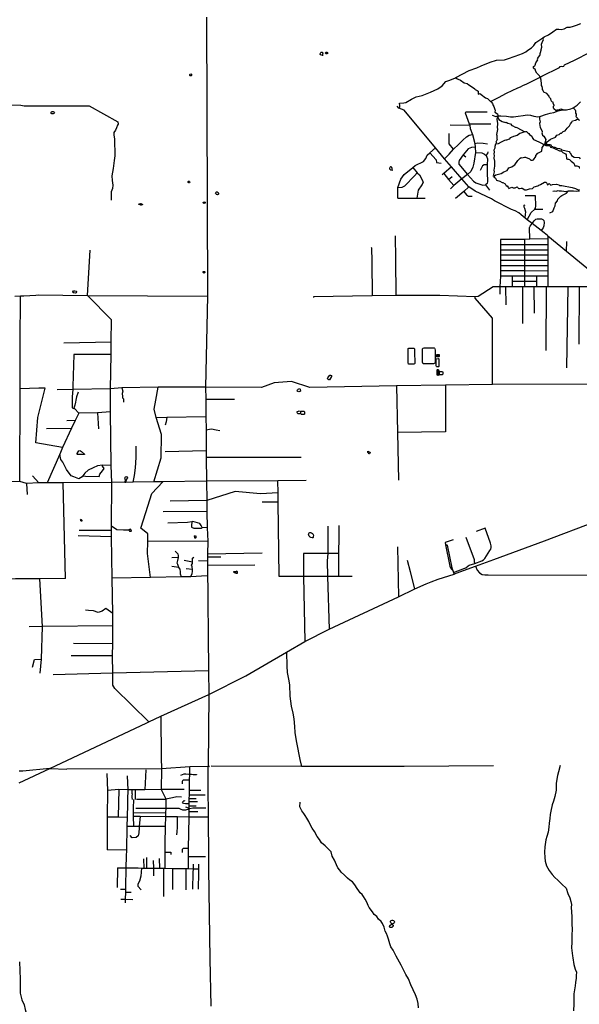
# Model space of a CAD drawing. Header units: millimetres. Extents: x 35 to 72953, y -43 to 70184.
# Tile 6 of 204: x 7299 to 16755, y 13694 to 30321. Entities that reach past the tile are written whole.
import ezdxf

# ---------------------------------------------------------------- set-up
doc = ezdxf.new("R2010")
doc.units = ezdxf.units.MM
for name, color, linetype in [('roads_2', 2, 'Continuous'), ('roads_3', 3, 'Continuous'), ('water', 7, 'Continuous')]:
    doc.layers.add(name, color=color, linetype=linetype)

msp = doc.modelspace()

# ---------------------------------------------------------------- linework, layer by layer
at = {"layer": 'roads_2'}
for points in [[(14998.69, 21093.79), (15310.86, 21207.7), (16169.22, 21520.33), (17030.56, 21845.43)], [(7289.8, 17433.63), (7809.99, 17673.11), (8775.91, 18129.63), (9434.15, 18440.8), (9480.5, 18465.35), (9685.56, 18559.21), (10495.54, 18925.44), (11120.12, 19238.02), (11805.35, 19637.94), (12119.44, 19822.36), (12527.7, 20028.33), (13697.19, 20574.86), (13976.73, 20708.94), (14168.61, 20794.87), (14249.75, 20826.91), (14370.13, 20871.28), (14637.5, 20955.92), (14672.16, 20974.64), (14998.69, 21093.79)]]:
    msp.add_lwpolyline(points, dxfattribs=at)
at = {"layer": 'roads_3'}
for points in [[(10456.68, 30364.85), (10472.67, 25652.67), (10439.56, 24115.28), (10442.28, 23912.91), (10445.33, 23619.83), (10447.32, 23395.8), (10451.16, 23039.65), (10452.33, 22930.11), (10456.65, 22529.9), (10463.86, 22201.01), (10462.2, 22015.61), (10465.18, 21738.85), (10475.47, 21516.85), (10469.96, 21296.6), (10470.43, 21252.27), (10471.27, 21175.12), (10471.98, 21108.91), (10491.17, 19330.15), (10495.54, 18925.44)], [(13706.06, 28827.47), (13719.92, 28841.03), (13721.36, 28869.85), (13716.78, 28912.23), (13789.81, 28915.38), (13826.23, 28921.36), (13920.36, 28977.55), (14000.3, 29015.65), (14099.44, 29040.65), (14242.09, 29094.75), (14365.54, 29154.92), (14437.42, 29204.11), (14500.23, 29276.46), (14549.8, 29292.47), (14650.97, 29333.57), (14669.94, 29343.67), (14895.87, 29463.98), (15022.32, 29507.06), (15099.22, 29541.14), (15246.93, 29604.31), (15357.18, 29635.33), (15492.68, 29644.18), (15541.24, 29659.19), (15673.75, 29707.29), (15794.14, 29749.37), (15851.81, 29779.46), (15886.23, 29808.6), (15948.97, 29845.73), (15986.43, 29885.92), (16021.9, 29934.16), (16138.94, 30016.28), (16163.59, 30033.57), (16232.37, 30062.65), (16308.28, 30113.86), (16366.98, 30158.03), (16411.47, 30161.99), (16448.87, 30156.92), (16496.4, 30166.9), (16549.02, 30194), (16600.57, 30196.94), (16657.22, 30210.95), (16708.8, 30228.99), (16781.63, 30255.04)], [(16483.76, 28797.58), (16447.24, 28811.57), (16423.71, 28802.54), (16405.75, 28792.5), (16382.75, 28794.3), (16365.16, 28781.51), (16322.87, 28815.01), (16315.95, 28832.66), (16318, 28861.59), (16329.02, 28871.11), (16328.78, 28882.42), (16322.85, 28885.48), (16312.9, 28911.63), (16312.93, 28929.74), (16290.69, 28936.32), (16279.85, 28953.44), (16272.18, 28981.9), (16264.11, 28994.99), (16252.5, 29007.09), (16245.31, 29019.4), (16245.45, 29028.98), (16207.6, 29074.57), (16158.09, 29096.78), (16145.99, 29117.43), (16141.83, 29132), (16134.76, 29138.55), (16132.27, 29160.95), (16135.32, 29168.73), (16128.51, 29181.32), (16128.02, 29193.15), (16117.56, 29209.54), (16114.03, 29222.13), (16114.85, 29259.86), (16109.3, 29269.18), (16107.7, 29298.59), (16098.66, 29338.85), (16092.74, 29352.72), (16087.95, 29360.78), (16083.67, 29371.6), (16060.7, 29392.76), (16035.97, 29419.46), (16015.93, 29459.47), (16014.31, 29474.08), (15980.73, 29503.06), (15978.61, 29516.88), (15982.16, 29528.19), (16000.51, 29542.53), (16010, 29555.32), (16021.43, 29592.53), (16044.86, 29626.23), (16051.21, 29642.07), (16049.33, 29651.85), (16052.39, 29668.45), (16066.32, 29690.57), (16089.99, 29715.97), (16093.68, 29729.27), (16092.69, 29747.88), (16101.44, 29767.76), (16108.57, 29803.48), (16112.25, 29812.51), (16109.48, 29818.3), (16120.15, 29856.02), (16118.58, 29905.34), (16126.71, 29935.52), (16147, 29983.78), (16146.15, 30004.13), (16138.94, 30016.28)], [(15256.38, 28940.81), (15387.65, 29006.06), (15526.28, 29077.3), (15715.49, 29167.57), (15759, 29189.64), (15798.47, 29210.72), (15868.28, 29238.78), (16092.74, 29352.72), (16123.27, 29368.22), (16419.73, 29515.7), (16433.9, 29527.75), (16453.12, 29535.77), (16477.38, 29531.71), (16495.59, 29537.73), (16504.72, 29556.84), (16672.67, 29639.1), (16937.75, 29769.54)], [(14669.94, 29343.67), (14680.42, 29328.85), (14749.35, 29300.9), (14808.65, 29255.35), (14862.34, 29240.86), (14885.87, 29219.76), (14918.83, 29204.19), (14989.43, 29153.09), (14995.07, 29143.1), (15030.85, 29126.42), (15044.02, 29111.99), (15043, 29063.22), (15075.36, 29076.67), (15093.89, 29059.81), (15170.14, 29003.16), (15205.93, 28992.02), (15240.98, 28949.61), (15256.38, 28940.81), (15267.95, 28932.73), (15289.39, 28903.21), (15293.23, 28889.02), (15300.84, 28870.61), (15311.09, 28855.18), (15329.95, 28804.61), (15333.98, 28790.19), (15326.4, 28758.94), (15372.91, 28729.28), (15378.71, 28706.43), (15378.1, 28698.11), (15379.23, 28674.51), (15392.55, 28635.14), (15449.42, 28599.69), (15506.14, 28586.97), (15518.12, 28589.72), (15546.46, 28572.94), (15591.49, 28562.89), (15614.07, 28533.37), (15633.67, 28529.35), (15669.54, 28503.81), (15681.7, 28506.89), (15699.78, 28500.1), (15831.53, 28429.63), (15849.73, 28433.7), (15862.45, 28430.91), (15884.09, 28409.15), (15904.25, 28397.59), (15913.83, 28379.96), (15950.74, 28355.07), (15956.65, 28333.56), (15979.22, 28299.94), (16072.94, 28259.12), (16127.46, 28228.67), (16130.56, 28222.23), (16165.06, 28212.72), (16196.5, 28196.53), (16249.28, 28194.24), (16259.17, 28189.68), (16269.88, 28165.39), (16311.05, 28156.24), (16420.98, 28107.31), (16448.69, 28107.71), (16479.09, 28076.52), (16520.99, 28052.63), (16532.66, 28037.76), (16538.88, 27973.68), (16553.1, 27965.23), (16573.75, 27967.64), (16589.01, 27961.86), (16615.08, 27933.56), (16660.83, 27897.8), (16679.25, 27853.88), (16710.63, 27853.28), (16746.43, 27842.48), (16752.74, 27835.59), (16753.19, 27820.74), (16765.15, 27817.73)], [(15281.83, 28707.9), (15342.57, 28684.43), (15378.1, 28698.11), (15420.55, 28697.62), (15431.57, 28697.38), (15525.6, 28689.18), (15592.33, 28683.05), (15641.87, 28680.96), (15720.75, 28688.89), (15803.69, 28702.85), (15875.49, 28711.8), (15930.09, 28706.68), (15983.65, 28692.52), (16053.41, 28680.34), (16083.21, 28686.57), (16106, 28691.34), (16185.93, 28718.39), (16264.09, 28739.55), (16326.53, 28752.39), (16398.35, 28779.47), (16448.94, 28794.48), (16483.76, 28797.58), (16504.56, 28799.43), (16537.92, 28797.38), (16609.74, 28814.38), (16641.1, 28826.41), (16650.83, 28832.64), (16718.01, 28875.62), (16773.71, 28933.9)], [(6929.8, 28888.37), (7320.99, 28874.59), (7377.05, 28868.03), (8474.92, 28868.41), (8957.8, 28594.11), (8961.12, 28559.18), (8953.72, 28537.81), (8936.29, 28495.06), (8918.01, 28457.63), (8891.72, 28414.13), (8888.71, 28375.67), (8903.17, 28305.69), (8904.72, 28022.92), (8893.14, 27943.47), (8878.33, 27806.71), (8854.87, 27683.5), (8860.26, 27606.45), (8872.91, 27525.84), (8866, 27468.66), (8844.95, 27415.17), (8846.24, 27272.39)], [(17038.43, 25994.6), (16539.45, 26406.99), (16225.56, 26666.37), (16216.53, 26673.92), (16159.37, 26719.67), (16108.37, 26759.11), (15956.79, 26876.3), (15875.02, 26941.46), (15839.59, 26971.15), (15772.59, 27027.18), (15730.22, 27058.52), (15669.36, 27092.16), (15607.3, 27117.88), (15320.02, 27259.31), (15273.04, 27293.03), (14997.61, 27425.93), (14890.46, 27498.56), (14769.12, 27632.08), (14596.35, 27838.27), (14478.96, 27973.26), (14323.06, 28158.96), (13794.03, 28793.31), (13706.06, 28827.47), (13674.91, 28862.17)], [(16650.83, 28832.64), (16686.06, 28797.91), (16692.86, 28783.81), (16692.58, 28767.21), (16688.52, 28752.63), (16690.53, 28743.82), (16700.86, 28726.95), (16703.37, 28713.87), (16700.33, 28700.04), (16698.53, 28683.18), (16706.86, 28672.6), (16725.29, 28657.48), (16730.59, 28651.94), (16735.3, 28637.04)], [(15198.91, 28757.06), (14834.9, 28760.65), (14828.82, 28746.57), (14893.9, 28562.46), (14902.3, 28535.68), (14912.98, 28485.15), (14950.59, 28382.49), (14990.09, 28228.82), (14997.27, 28170.43), (15002.74, 28075.97), (14972.38, 27900.26), (14956.24, 27830.84), (14919.16, 27759.65), (14865.43, 27707.46), (14769.12, 27632.08)], [(15291.88, 27681.97), (15319.36, 27685.96), (15346.15, 27700.89), (15435.92, 27720.59), (15480.27, 27753.22), (15533.27, 27775.75), (15563.12, 27817.83), (15613.86, 27835.93), (15634.72, 27855.52), (15663.3, 27869.22), (15715.34, 27941.97), (15754.24, 27983.14), (15771.69, 27994.42), (15784.12, 27989.64), (15828.53, 27999.88), (15843.7, 27997.09), (15910.49, 27968.61), (15935.24, 27947.4), (15965.13, 27949.02), (15978.99, 27956.65), (16019.32, 28010.57), (16021.7, 28028.41), (16055.4, 28066.05), (16120.11, 28101.43), (16125.39, 28163.49), (16165.06, 28212.72), (16203.07, 28242.19), (16219.7, 28265.89), (16234.5, 28272.85), (16266.4, 28301.29), (16324.31, 28328.14), (16343.64, 28331.11), (16354.58, 28337.41), (16372.91, 28368.2), (16414.49, 28380.89), (16437.99, 28405.35), (16452.23, 28407.21), (16479.5, 28430.34), (16518.35, 28445.8), (16549.14, 28488.21), (16588.59, 28530.94), (16603.15, 28562.4), (16625.9, 28588.2), (16639.04, 28612.9), (16689.29, 28625.58), (16718.81, 28639.28), (16735.3, 28637.04), (16756.96, 28624.59)], [(15378.1, 28698.11), (15363.25, 28640.39), (15371.62, 28568.55), (15364.91, 28495.4), (15370.93, 28483.09), (15370.05, 28465.8), (15353.15, 28383.58), (15360.66, 28367.49), (15360.68, 28316.95), (15366.96, 28297.32), (15344.08, 28252.57), (15352.92, 28235.49), (15337.72, 28218.11), (15327.85, 28177.66), (15327.72, 28150.51), (15311.93, 28120.16), (15316.03, 28089), (15310.87, 28048), (15317.82, 28030.03), (15311.43, 27981.82), (15321.44, 27929.82), (15324.14, 27846.68), (15312.25, 27779.42), (15314.85, 27752.92), (15307.14, 27707.93), (15309.1, 27695.95), (15319.36, 27685.96)], [(16083.21, 28686.57), (16083.24, 28663.73), (16081.57, 28641.47), (16091.73, 28594.09), (16082.27, 28568.72), (16093.29, 28501.31), (16125.34, 28437.53), (16126.26, 28421.9), (16120.3, 28410.49), (16134.57, 28371.45), (16156.98, 28353.46), (16187.25, 28299.54), (16165.06, 28212.72)], [(14902.3, 28535.68), (14573.67, 28538.72)], [(14893.9, 28562.46), (15257.77, 28560.08)], [(14478.96, 27973.26), (14555.17, 28047.5), (14627.87, 28135.44), (14711.18, 28214.62), (14785.3, 28283.98), (14848.45, 28343.61), (14893.34, 28371.06), (14950.59, 28382.49)], [(14627.87, 28135.44), (14554.15, 28222.26), (14557.26, 28398.87)], [(15831.53, 28429.63), (15814.01, 28422.69), (15799.29, 28413.18), (15747.43, 28396.3), (15704.31, 28362.56), (15642.74, 28348.57), (15601.81, 28333.23), (15587.95, 28325.71), (15569.25, 28304.57), (15525.21, 28285.9), (15513.05, 28287.03), (15492.5, 28279.63), (15434.3, 28254.45), (15385.43, 28223.15), (15337.72, 28218.11)], [(13690.58, 27306.08), (13689.91, 27488.77), (13741.73, 27629.58), (13794.44, 27703.95), (13942.29, 27824.47), (13981.13, 27857.84), (14119.46, 27927.59), (14162.34, 27976.28), (14186.71, 28034.62), (14226.85, 28069.56), (14323.06, 28158.96)], [(14997.27, 28170.43), (14930.88, 28164.85), (14877.6, 28138.52), (14790.73, 28038.93), (14726.99, 27940.4), (14716.7, 27912.7)], [(14990.09, 28228.82), (15042.39, 28239.1), (15130.36, 28237.95), (15203.15, 28224.76)], [(16165.06, 28212.72), (16202.47, 28219.58), (16219.72, 28220.44), (16256.94, 28211.96), (16273.71, 28204.62), (16284.43, 28187.31), (16306, 28179.97), (16314.37, 28169.98), (16341.33, 28169.27), (16375.51, 28149.38), (16418.86, 28146.55), (16450.23, 28135.86), (16459.83, 28123.32), (16583.64, 28094.77), (16596.9, 28077.24), (16597.74, 28067.04), (16605.84, 28064.15), (16622.09, 28027.99), (16670.31, 28001.87), (16751.08, 27994.44), (16767.63, 27968.59)], [(14226.85, 28069.56), (14333.86, 27954.65), (14342.87, 27907.34), (14418.7, 27898.16)], [(14790.73, 28038.93), (14835.12, 28005.69)], [(15002.74, 28075.97), (15106.38, 28071.09), (15150.04, 28052.3), (15178.72, 28025.58)], [(15178.72, 28025.58), (15203.91, 27972.3), (15199.81, 27868.1), (15197.95, 27740.13), (15203.21, 27587.51), (15195.22, 27554.11), (15169.85, 27530.9)], [(15178.72, 28025.58), (15206.47, 28061.16), (15214.06, 28089.88)], [(13942.29, 27824.47), (14012.92, 27734.79), (14053.32, 27699.49), (14102.71, 27607.83), (14115.8, 27569.57)], [(14596.35, 27838.27), (14464.95, 27723.2), (14434.98, 27702.26)], [(14716.7, 27912.7), (14721.25, 27881.34), (14865.43, 27707.46), (14966.99, 27592.36), (15007.69, 27564.92), (15123.13, 27528.36), (15169.85, 27530.9)], [(15199.81, 27868.1), (15148.99, 27868.58), (15119.64, 27853.53), (15077.05, 27774.1)], [(13689.91, 27488.77), (13759.7, 27492.67), (13809.29, 27516.74), (13969.36, 27685.55), (14012.92, 27734.79)], [(14464.95, 27723.2), (14546.05, 27623.13), (14637.2, 27520.05)], [(14546.05, 27623.13), (14609.22, 27671.38)], [(14769.12, 27632.08), (14637.2, 27520.05), (14579.93, 27467.18)], [(15319.36, 27685.96), (15312.93, 27669.12), (15339.56, 27644.7), (15356.1, 27612.3), (15411.88, 27593.82), (15449.26, 27569.04), (15460.57, 27569.25), (15504.18, 27546.79), (15520.15, 27516.61), (15534.19, 27512.6), (15549.16, 27499.61), (15557.33, 27478.54), (15564.86, 27472.54), (15617.39, 27490.53), (15634.81, 27482.41), (15671.48, 27481.13), (15704.49, 27495.38), (15718.24, 27489.71), (15721.71, 27474.41), (15731.97, 27470.62), (15746.58, 27469.49), (15772.23, 27477.55), (15791.46, 27473.42), (15832.6, 27445.2), (15863.43, 27447.26), (15915.58, 27463.59), (15965.93, 27472.38), (15990.38, 27496.84), (16056.29, 27516.14), (16069.79, 27528.98), (16101.76, 27538.8), (16164.21, 27575.06), (16190.23, 27578.57), (16207.92, 27558.37), (16209.77, 27536.87), (16220.98, 27532.53), (16247.5, 27552.44), (16275.08, 27528.24), (16299.98, 27539.95), (16367.57, 27544.17), (16407.05, 27532.59), (16420.61, 27522.7), (16456.7, 27521.1), (16633.96, 27488.04), (16690.68, 27471), (16734, 27447.1), (16759.65, 27451.84)], [(14015.24, 27307.06), (14039.74, 27443.89), (14100.56, 27531.35), (14115.8, 27569.57)], [(14890.46, 27498.56), (14800.88, 27417.91), (14660.13, 27300.74)], [(15169.85, 27530.9), (15235.19, 27440.79)], [(13690.58, 27306.08), (13935.09, 27305.78), (14015.24, 27307.06), (14152.77, 27306.83)], [(14800.88, 27417.91), (14851.35, 27360.31), (14884.7, 27342.14), (14941.84, 27341.05)], [(16013.71, 27346.08), (15840.93, 27344.89)], [(15875.02, 26941.46), (15943.62, 27065.75), (16003.77, 27120.99), (16014.8, 27139.65), (16020.47, 27175.1), (16013.71, 27346.08)], [(16255.86, 27058.24), (16305.45, 27082.82), (16329.55, 27145.45), (16346.05, 27177.32), (16354.69, 27224.92), (16388.65, 27263.05), (16391.47, 27291.48), (16411.73, 27314.35), (16426.9, 27321.69), (16441.32, 27338.27), (16460.32, 27352.02), (16525.35, 27387.91), (16536.22, 27391.16), (16566.34, 27422.63)], [(16759.76, 27426.27), (16735.48, 27425.41), (16707.66, 27417.9), (16656.34, 27422.75), (16636.37, 27422.54), (16591.89, 27427.63), (16566.34, 27422.63), (16512.98, 27415.16), (16493.53, 27417.14), (16453.85, 27427.57), (16412.12, 27425.87), (16393.42, 27428.67), (16358.01, 27421.67), (16341.83, 27422.7), (16305.68, 27421.25)], [(15839.59, 26971.15), (15843.97, 27037.22), (15850.08, 27069.93), (15834.49, 27133.35), (15824.42, 27156.01), (15822.44, 27186.21), (15838.13, 27192.22)], [(16003.77, 27120.99), (16141.11, 27120.78)], [(15956.79, 26876.3), (15991.95, 26926.79), (16019.3, 26951.41), (16041.06, 26958.42), (16113.36, 26957.31), (16138.13, 26947.21), (16153.27, 26927.06), (16158.79, 26897.36), (16156.67, 26836.97), (16146.01, 26804.28), (16108.37, 26759.11)], [(15918.73, 26615.39), (15915.48, 26810.25), (15921.66, 26834.19), (15956.79, 26876.3)], [(13660.2, 25665.72), (13652.38, 26276.05), (13647.41, 26673)], [(15422.15, 26609.71), (15422.1, 26521.03), (15422.44, 26431.36), (15421.83, 26343.23), (15421.88, 26254.56), (15422.31, 26166.88), (15421.42, 26079.09), (15421.47, 25988.53), (15411.75, 25810.15), (15411.73, 25686.54)], [(16225.12, 26621.59), (15918.73, 26615.39), (15827.96, 26609.65), (15543.09, 26609.52), (15422.15, 26609.71)], [(15827.96, 26609.65), (15828.49, 26520.53), (15827.5, 26430.74), (15827.47, 26342.62), (15827.43, 26254.39), (15826.92, 26165.6), (15826.69, 26078.25), (15826.84, 25987.91), (15826.71, 25899.24), (15826.65, 25810.12)], [(16225.56, 26666.37), (16225.12, 26621.59), (16223.56, 26519.39), (16223.9, 26429.16), (16223.3, 26342.04), (16223.55, 26253.69), (16223.04, 26164.68), (16222.91, 26076.01), (16222.78, 25987.33), (16222.8, 25810.11)], [(13239.83, 26473.63), (13244.54, 26468.74), (13246.77, 26239.84), (13252.45, 25658.89)], [(16223.56, 26519.39), (15828.49, 26520.53), (15422.1, 26521.03)], [(16539.45, 26406.99), (16545.74, 26576.28)], [(9480.5, 18465.35), (8905.69, 19025.56), (8873.94, 19084.55), (8872.36, 19288.72), (8869.85, 19576.39), (8871.62, 19784.38), (8870.26, 20086.94), (8874.95, 20292.68), (8864.01, 20889.01), (8851.16, 21590.25), (8849.07, 21697.09), (8848.94, 21775.64), (8855.59, 22506.07), (8842, 22792.1), (8835.73, 23699.73), (8833.85, 24089.26), (8844.21, 24664.39), (8843.67, 24878.11), (8848.84, 25252.88), (8442.51, 25661.26), (8491.76, 26431.28)], [(16223.3, 26342.04), (15827.47, 26342.62), (15421.83, 26343.23)], [(16223.9, 26429.16), (15827.5, 26430.74), (15422.44, 26431.36)], [(16223.55, 26253.69), (15827.43, 26254.39), (15421.88, 26254.56)], [(16223.04, 26164.68), (15826.92, 26165.6), (15422.31, 26166.88)], [(16222.91, 26076.01), (15826.69, 26078.25), (15421.42, 26079.09)], [(16222.78, 25987.33), (16034.05, 25988.05), (15826.84, 25987.91), (15619.44, 25988.23), (15421.47, 25988.53)], [(15619.44, 25988.23), (15619.31, 25899.55), (15619.34, 25810.13)], [(16034.05, 25988.05), (16034.11, 25898.93), (16032.2, 25810.11)], [(16940.52, 25810.13), (16750.21, 25810.12), (16566.6, 25810.11), (16222.8, 25810.11), (16215.54, 25810.11), (16192.84, 25810.11), (16133.57, 25810.12), (16126.41, 25810.12), (16032.2, 25810.11), (15989.09, 25810.12), (15826.65, 25810.12), (15794.22, 25810.12), (15619.34, 25810.13), (15509.23, 25810.14), (15411.75, 25810.15), (15301.03, 25810.16), (15043.85, 25645.49), (14995.49, 25641.18), (14398.19, 25664.49), (13660.2, 25665.72), (13252.45, 25658.89), (12265.82, 25639.38), (12266, 25631.95)], [(15509.23, 25810.14), (15513.03, 25505.43)], [(16034.11, 25898.93), (15826.71, 25899.24), (15619.31, 25899.55)], [(15794.22, 25810.12), (15793.31, 25191.65)], [(15989.09, 25810.12), (15989.45, 25365.43)], [(16192.84, 25810.11), (16190.79, 24733.6)], [(16545.63, 24441.67), (16566.6, 25810.11)], [(16750.21, 25810.12), (16748.63, 24843.53)], [(7217.58, 25651.62), (7309.89, 25656.73), (7369.57, 25660.02), (7570.97, 25670.53), (7613.77, 25673.09), (8442.51, 25661.26), (10472.67, 25652.67)], [(7301.06, 22522.79), (7306.23, 24089.03), (7306.91, 24303.19), (7308.82, 24876.7), (7311.36, 25639.99), (7309.89, 25656.73)], [(15289.66, 24161.4), (15287.35, 25282.87), (14994.99, 25618.9), (14995.49, 25641.18)], [(8046.85, 24866.09), (8843.67, 24878.11)], [(8215.12, 24665.88), (8194.62, 24127.01), (8195.79, 24073.56), (8184.13, 23949.24), (8183.72, 23767.23)], [(8844.21, 24664.39), (8215.12, 24665.88)], [(19418.93, 24060.14), (19240.05, 23951.03), (19176.93, 23919.51), (19099.2, 23893.22), (19053.55, 23882.52), (18993.57, 23875.16), (18943.31, 23873.12), (18877.88, 23878.4), (17408.43, 24145.96), (17191.31, 24166.32), (15289.66, 24161.4), (14494.51, 24146.56), (13667.26, 24135.04), (12203.22, 24109.6), (11892.25, 24209.94), (11599.92, 24188.33), (11382.9, 24111.15), (10439.56, 24115.28), (9641.19, 24113.86), (9027.62, 24104.12), (8833.85, 24089.26), (8195.79, 24073.56), (7930.43, 24069.94)], [(9567.86, 22518.08), (9691.53, 22919.32), (9697.32, 23318.02), (9606.21, 23603.85), (9573.02, 23742.86), (9599.09, 23893.16), (9641.19, 24113.86)], [(13667.26, 24135.04), (13680.28, 23348.61), (13699.85, 22543.35)], [(14494.51, 24146.56), (14493.34, 23362.95)], [(7726.97, 24098.15), (7624.75, 24095.94), (7306.23, 24089.03)], [(8023.42, 23096.8), (7572.17, 23172.88), (7606.18, 23604.27), (7726.97, 24098.15)], [(8287.37, 24030.04), (8259.01, 23953.51), (8249.26, 23895.78), (8242.77, 23860.54), (8228.05, 23813.02), (8218.45, 23777.8), (8214.16, 23757.08)], [(9027.62, 24104.12), (9041.45, 24045.34), (9032.98, 24008.11), (9037.01, 23957.11), (9035.65, 23937.72), (9053.62, 23917.06), (9054.92, 23863.19)], [(10442.28, 23912.91), (10926.96, 23915.07)], [(8297.84, 23678.58), (8235.64, 23551.15), (8176.62, 23423.92), (8023.42, 23096.8), (7976.68, 22986.05), (7764.11, 22497.12)], [(8183.72, 23767.23), (8190.7, 23766), (8202.94, 23761.65), (8214.16, 23757.08), (8222.83, 23757.06), (8297.84, 23678.58)], [(8835.73, 23699.73), (8614.51, 23684.41), (8297.84, 23678.58)], [(8614.51, 23684.41), (8632.36, 23408.91)], [(9606.21, 23603.85), (9783.18, 23606.31), (10445.33, 23619.83)], [(8235.64, 23551.15), (8097.44, 23546.79)], [(9783.18, 23606.31), (9776.71, 23530.39), (9757.63, 23473.9)], [(7752.31, 23419.5), (8176.62, 23423.92)], [(10447.32, 23395.8), (10504.11, 23403.69), (10539.11, 23411.38), (10616.96, 23391.83), (10683.14, 23383.94)], [(14493.34, 23362.95), (13680.28, 23348.61)], [(9215.09, 22512.84), (9237.38, 22622.44), (9255.97, 22753.4), (9267.08, 22926.46), (9265.46, 23117.47)], [(8842, 22792.1), (8699.64, 22796.96), (8615.13, 22789.16), (8542.62, 22753.3), (8454.08, 22713.48), (8397.57, 22661.51), (8366.92, 22620.12), (8353.21, 22601.64), (8300.8, 22569.72), (8216.37, 22601.94), (8168.12, 22618.01), (8087.93, 22726.27), (8027.85, 22846.56), (7995.7, 22894.63), (7976.68, 22986.05)], [(10451.16, 23039.65), (9759.84, 23021.52)], [(8366.92, 22620.12), (8409.52, 22609.49), (8642.92, 22608.98), (8651.02, 22644.98), (8699.43, 22700.97), (8723.75, 22740.93), (8699.6, 22781), (8699.62, 22788.76), (8699.64, 22796.96)], [(12055.28, 22927.25), (10452.33, 22930.11)], [(7624.49, 22497.44), (7515.4, 22620.59)], [(10456.65, 22529.9), (9716.95, 22517.02), (9567.86, 22518.08), (9215.09, 22512.84), (8855.59, 22506.07), (8032.6, 22500.9), (7764.11, 22497.12), (7624.49, 22497.44), (7416.13, 22487.36), (7301.06, 22522.79), (7058.78, 22517.7), (6949.29, 22515.41), (6470.57, 22505.47)], [(7416.13, 22487.36), (7424.41, 22304.83)], [(8071.94, 20883.51), (8032.6, 22500.9)], [(9506.71, 20899.21), (9460.82, 21307.07), (9462.77, 21509.58), (9462.74, 21637.97), (9347.39, 21733.65), (9429.06, 21997.29), (9529.43, 22321.64), (9716.95, 22517.02)], [(12137.22, 22538.48), (11661.92, 22535.57), (10456.65, 22529.9)], [(11683.48, 20920.27), (11666.75, 22173.75), (11664.67, 22329.58), (11661.92, 22535.57)], [(11664.67, 22329.58), (11365.9, 22313.72), (10942.03, 22350.64), (10463.86, 22201.01)], [(10463.86, 22201.01), (9842.83, 22189.8)], [(11666.75, 22173.75), (11394.15, 22172.55)], [(10462.2, 22015.61), (9723.52, 22007.13)], [(10465.18, 21738.85), (10382.97, 21746.57), (10367.85, 21780.52), (10345.19, 21814.38), (10222.27, 21844.78), (10204.82, 21841.82), (10135.19, 21829.88), (9803.86, 21821.14)], [(10204.82, 21841.82), (10203.18, 21780.86), (10203.13, 21752.59), (10239.02, 21733.68), (10299.66, 21733.55), (10363.99, 21735.3), (10382.97, 21746.57)], [(8849.07, 21697.09), (8306.29, 21694.69)], [(8848.94, 21775.64), (8939.63, 21709.48), (9054.59, 21703.47), (9140.88, 21703.28)], [(9165.81, 21718.52), (9140.88, 21703.28), (9154.23, 21682.3), (9186.87, 21686.11), (9179.19, 21712.73), (9165.81, 21718.52)], [(12506.53, 21766.76), (12507.1, 21305.31), (12496.5, 21183.18), (12501.21, 20919.36), (12527.7, 20028.33)], [(12691.87, 21779.39), (12688.99, 21592.51), (12688.47, 21304.31), (12687.3, 20919.02)], [(14626.95, 20986.65), (14822.65, 21059.69), (14839.07, 21066.99), (14877.22, 21097.95), (14894.21, 21108.66), (14989.54, 21138.96), (15106.6, 21182.34), (15135.09, 21197.64), (15160.93, 21224.64), (15244.87, 21354.3), (15257.08, 21381.97), (15262.79, 21409.33), (15264.81, 21438), (15252.99, 21482.07), (15165.95, 21733.88), (15013.26, 21677.51)], [(8851.16, 21590.25), (8285.72, 21606.39)], [(10475.47, 21516.85), (9462.77, 21509.58)], [(14621.48, 21536.29), (14486.32, 21489.68), (14495.37, 21450.9), (14568.65, 21091.27), (14575.2, 21075.65), (14583.78, 21057.51), (14595.39, 21041.88), (14615.49, 21020.08)], [(14495.37, 21450.9), (14508.53, 21454.41), (14516.11, 21452.88), (14521.66, 21445.32), (14601.83, 21066.19), (14615.49, 21020.08), (14626.95, 20986.65), (14637.5, 20955.92)], [(14839.46, 21580.35), (14976, 21205.38), (14977.91, 21167.99), (14989.54, 21138.96)], [(10031.54, 20914.33), (10018.04, 20956.21), (10018.13, 20996.01), (10008.13, 21039.92), (9988, 21069.56), (9969.43, 21118.7), (9959.39, 21142.33), (9969.58, 21189.76), (9984.02, 21240.38), (9984.09, 21274.3), (9975.54, 21292.83), (9925.29, 21347.14)], [(11398.12, 21313.62), (10469.96, 21296.6)], [(12094.28, 21305.4), (12093.87, 21188.68), (12092.81, 20920.11), (12119.44, 19822.36)], [(12688.47, 21304.31), (12507.1, 21305.31), (12094.28, 21305.4)], [(13685.2, 21420.62), (13697.19, 20574.86)], [(9984.02, 21240.38), (9867.43, 21234.75)], [(10221.34, 21160.42), (10076.06, 21189.54)], [(10183.12, 20914.73), (10210.85, 20965.13), (10221.03, 21005.68), (10221.09, 21035.27), (10211.09, 21083.51), (10202.56, 21107.25), (10216.96, 21136.82), (10221.34, 21160.42), (10221.42, 21200.21), (10221.47, 21224.71), (10241.7, 21243.29)], [(10471.27, 21175.12), (10319.29, 21184.71)], [(10470.43, 21252.27), (10698.67, 21248.9)], [(13976.73, 20708.94), (13901.98, 20995.27), (13853.35, 21187.45)], [(9988, 21069.56), (9867.12, 21084.22)], [(10221.09, 21035.27), (10110.28, 21044.81)], [(10471.98, 21108.91), (11270.53, 21113.06)], [(14998.69, 21093.79), (15030.52, 21024.42), (15068.9, 20977.08), (15113.17, 20950.37), (15160.37, 20944.51), (15212.33, 20944.93), (17015.36, 20942.73)], [(8071.94, 20883.51), (7640.34, 20878.76), (7226.71, 20876.6), (6423.88, 20837.42), (6278.45, 20831.99)], [(7647.1, 19285.12), (7665.97, 19523.29), (7684.93, 20071), (7640.34, 20878.76)], [(10464.21, 20926.59), (10183.12, 20914.73), (10031.54, 20914.33), (9506.71, 20899.21), (8864.01, 20889.01)], [(12914.13, 20915.95), (12687.3, 20919.02), (12501.21, 20919.36), (12092.81, 20920.11), (11683.48, 20920.27)], [(8874.95, 20292.68), (8755.06, 20375.08), (8690.55, 20334.54), (8623.15, 20311.41), (8547.09, 20337.74), (8462.21, 20343.69), (8409.49, 20346.8)], [(8870.26, 20086.94), (7684.93, 20071), (7456.61, 20065.74)], [(8208.54, 19791.79), (8871.62, 19784.38)], [(11805.35, 19637.94), (11810.95, 19404.94), (11820.46, 19295.51), (11837.66, 19209.8), (11842.52, 19185.29), (11858.94, 19091.26), (11865.56, 18899.6), (11883.92, 18727.98), (11911.72, 18609.76), (11929.93, 18512.19), (11940.16, 18383.7), (11947.52, 18282.04), (11968.96, 18142.67), (11995.17, 18032.88), (12013.44, 17914.35), (12030.64, 17828.64), (12055.56, 17734.48), (12060.71, 17711.75)], [(7517.68, 19386.84), (7547.84, 19517.62), (7665.97, 19523.29)], [(8869.85, 19576.39), (8169.9, 19576.93)], [(7863.24, 19261.46), (8872.36, 19288.72), (10491.17, 19330.15)], [(10495.54, 18925.44), (10483.76, 17716.36)], [(9685.56, 18559.21), (9692.18, 17856.48), (9697.47, 17671.11), (9689.45, 17320.55), (9769.9, 17166.15), (9769.59, 17152.74), (9766.36, 17006.1), (9764.59, 16925.63), (9763.12, 16857.57), (9759.68, 16700.29), (9753.31, 16403.9), (9750.28, 16265.24), (9748.61, 16189.43), (9751.41, 15990.12)], [(7809.99, 17673.11), (7350.98, 17632.71), (7288.89, 17630.2)], [(7809.99, 17673.11), (8094.64, 17662.74)], [(10505.92, 17709), (10476.48, 17709.39), (10476.39, 17709.39), (10173.9, 17706.35), (9697.47, 17671.11), (8094.64, 17662.74)], [(9428.14, 17650.93), (9414.41, 17317.87)], [(10153.67, 15984.97), (10149.75, 16186.49), (10151.91, 16323.16), (10160.37, 16856.53), (10161.23, 16908.85), (10161.87, 16947.09), (10162.63, 16996.74), (10162.84, 17006.94), (10163.39, 17042.52), (10163.94, 17080.65), (10164.49, 17118.78), (10165.35, 17171.76), (10166.21, 17224.19), (10167.62, 17309.98), (10170.22, 17477.13), (10171.85, 17581.54), (10173.9, 17706.35)], [(10476.39, 17709.39), (10476.4, 17716.38)], [(10476.39, 17709.39), (10479.94, 17225.33), (10481.5, 17013.5), (10482.23, 16911.74), (10482.69, 16855.76), (10487.56, 16181.6), (10490.64, 15978.85), (10513.44, 14460.9), (10526.75, 13663.13)], [(10483.76, 17716.36), (10505.92, 17709)], [(15303.21, 17719.42), (13794.93, 17706.9), (12552.17, 17710.29), (12060.71, 17711.75), (10533.3, 17716.26)], [(16430.5, 17728.94), (16402.13, 17617.14), (16386.47, 17555.31), (16366.48, 17426.31), (16362.91, 17310.04), (16342.76, 17205.44), (16320.75, 17124.22), (16295.66, 17062.07), (16273.04, 16954.03), (16263.52, 16896.29), (16255.6, 16833.23), (16244.35, 16753.55), (16238.88, 16686.28), (16226.3, 16602.39), (16204.96, 16525.27), (16191.39, 16473.64), (16171.59, 16354.18), (16167.3, 16262.96), (16175.01, 16175.05), (16176.04, 16110.09), (16198.67, 16031.36), (16247.25, 15953.36), (16295.18, 15884.35), (16341.16, 15835.07), (16393.84, 15787.44), (16457.35, 15721.62), (16531.15, 15657.44), (16563.2, 15564.84), (16593.76, 15491.42), (16610.48, 15432.1), (16622.48, 15376.88), (16618.35, 15327.45), (16627.01, 15173.92), (16626.15, 15103.53), (16629.09, 15044.45), (16634.45, 14961.97), (16626.37, 14858.34), (16625.74, 14745.62), (16623.62, 14645.42), (16639.57, 14509.94), (16642.92, 14481.01), (16664.28, 14367.69), (16682.29, 14286.2), (16705.53, 14234.4), (16702.15, 14182.64), (16703.4, 14133.09), (16693.01, 14060.5), (16683.5, 14005.21), (16660.27, 13868.46), (16662, 13751.52), (16663.25, 13699.64), (16654.87, 13583.49)], [(8774.16, 17588.82), (8780.23, 17301.83), (8780.25, 17181.34), (8780.22, 17167.05), (8779.82, 16986.04), (8779.54, 16857.12), (8777.2, 16302.24)], [(9114.68, 17549.84), (9125.78, 17316.6), (9121.94, 17151.67), (9118.51, 17007.03), (9116.54, 16922.24), (9115.29, 16869.37), (9114.98, 16856.4), (9111.44, 16703.55), (9101.99, 16299.21), (9099.5, 16194.13), (9094.92, 15998.61), (9087.33, 15673.19), (9086.3, 15631.29), (9085.26, 15584.85), (9082.46, 15467.47), (9081, 15404.84)], [(10171.85, 17581.54), (10146.55, 17576.05), (10105.33, 17578.58), (10072.87, 17579.42), (10015.75, 17559.03)], [(10170.22, 17477.13), (10078.42, 17476.77), (10059.74, 17476.69), (10049.9, 17467.07), (10045.45, 17457.55), (10045.4, 17433.6), (10045.37, 17419.3)], [(10171.85, 17581.54), (10202.61, 17580.37), (10228.83, 17575.66), (10258.54, 17573.27), (10287.03, 17571.55), (10287.03, 17570.33)], [(9125.78, 17316.6), (8973.6, 17319.7), (8780.23, 17301.83)], [(8973.6, 17319.7), (8963.44, 16856.72)], [(10078.85, 17319.7), (9689.45, 17320.55), (9414.41, 17317.87), (9310.81, 17316.32), (9269.77, 17316.4), (9250.71, 17316.45), (9191.64, 17316.57), (9125.78, 17316.6)], [(9191.64, 17316.57), (9194.13, 17288.97), (9194.91, 17256.93), (9197.8, 17239.74), (9194.83, 17218.69), (9196.47, 17189.64), (9198.08, 17151.73)], [(9250.71, 17316.45), (9248.47, 17151.85)], [(10167.62, 17309.98), (10362.08, 17311.14)], [(9222.43, 17151.79), (9216.08, 17006.93), (9217.04, 16972.68), (9215.9, 16922.8), (9218.61, 16867.48), (9220.52, 16702.98)], [(9769.59, 17152.74), (9309.23, 17151.94), (9275.26, 17151.9)], [(9769.9, 17166.15), (9879.2, 17185.32), (9951.42, 17204.35), (10033.31, 17199.52)], [(10163.94, 17080.65), (10099.87, 17080.45), (10066.01, 17085.06), (10051.81, 17108.93), (10056.25, 17113.68), (10080.35, 17132.92), (10090.16, 17128.24)], [(10165.35, 17171.76), (10281.68, 17167.42)], [(10434.94, 17225.53), (10166.21, 17224.19)], [(9259.01, 17006.39), (9262.02, 17004.5), (9766.36, 17006.1), (9990.17, 17004.3), (10013.26, 16994.72), (10052.49, 16980.34), (10104.95, 16980.35), (10162.63, 16996.74), (10171.79, 16999.39), (10225.23, 17013.69), (10440.55, 17013.58), (10444.41, 17012.8)], [(10162.84, 17006.94), (10149.82, 17004.2), (10133.5, 17008.55), (10121.25, 17016.12), (10108.99, 17020.02)], [(10163.39, 17042.52), (10238.69, 17043.03), (10282.28, 17043.28)], [(10164.49, 17118.78), (10305.64, 17119.82)], [(14037.03, 13632.51), (14033.19, 13704.79), (14016.32, 13780.86), (13988.03, 13851.95), (13945.7, 13936.38), (13905.83, 14021.91), (13869.19, 14122.28), (13824.19, 14194.29), (13745.46, 14352.27), (13659.27, 14506.27), (13640.74, 14542.1), (13607.72, 14605.78), (13572.06, 14665.59), (13552.23, 14714.95), (13529.42, 14791.25), (13515.17, 14845.81), (13494.11, 14889.85), (13476.44, 14930.23), (13456.92, 14995.11), (13430.88, 15058.22), (13404.71, 15091.08), (13363.91, 15131.27), (13336.34, 15178.43), (13291.1, 15211.65), (13262.77, 15255.82), (13203.54, 15328.63), (13188.12, 15360.58), (13162.65, 15418.38), (13135.08, 15468.53), (13107.98, 15513.8), (13084.82, 15545.32), (13052.8, 15577.63), (13028.31, 15607.38), (13001.97, 15651.55), (12964.42, 15709.03), (12920.16, 15760.65), (12875, 15789.11), (12835.15, 15825.2), (12784.94, 15875.73), (12729.46, 15927.7), (12711.02, 15958.55), (12676.27, 16000.4), (12652.86, 16049.88), (12618.19, 16129.97), (12580.37, 16196.99), (12559.84, 16269.63), (12458.3, 16370.24), (12399.7, 16421), (12365.27, 16477.26), (12328.09, 16528.76), (12280.96, 16609.1), (12240.59, 16669.03), (12209.66, 16730.61), (12182.1, 16778.32), (12149.94, 16836.24), (12125.3, 16879.74), (12098.76, 16917.37), (12064.49, 16959.22), (12034.43, 17030.88), (12037.78, 17105.14)], [(8779.54, 16857.12), (8963.44, 16856.72), (9114.98, 16856.4)], [(9332.12, 16865.46), (9319.22, 16702.55), (9317.09, 16675.07), (9312.37, 16589.06), (9303.11, 16539.64), (9266.73, 16512.23), (9201.22, 16502.28), (9163.47, 16542.82)], [(9764.59, 16925.63), (9215.9, 16922.8)], [(10482.69, 16855.76), (10160.37, 16856.53), (9966.93, 16857.04), (9960.33, 16857.05), (9763.12, 16857.57), (9332.12, 16865.46), (9218.61, 16867.48)], [(9960.33, 16857.05), (9958.74, 16771.93), (9957.14, 16682.59), (9954.15, 16604.67), (9948.29, 16556.58)], [(10161.87, 16947.09), (10311.52, 16947.89)], [(9111.44, 16703.55), (9220.52, 16702.98), (9319.22, 16702.55), (9759.68, 16700.29)], [(9101.99, 16299.21), (8777.2, 16302.24)], [(10151.91, 16323.16), (10061.33, 16323.46), (10045.92, 16310.41), (10045.88, 16292.9), (10043.64, 16255.77)], [(9402.26, 15994.63), (9396.84, 16152.82)], [(9447.56, 15994.09), (9446.9, 16173.77)], [(9664.12, 15991.31), (9662.48, 16155.8)], [(9750.28, 16265.24), (9852.85, 16262.81), (9850.6, 16225.69)], [(10436.79, 16184.36), (10149.75, 16186.49)], [(8951.77, 15998.25), (8947.09, 15664.73)], [(8951.77, 15998.25), (9094.92, 15998.61), (9196.36, 15997.28), (9298.75, 15995.96), (9355.08, 15995.28), (9402.26, 15994.63), (9447.56, 15994.09), (9563.34, 15992.63), (9664.12, 15991.31), (9730.55, 15990.39), (9751.41, 15990.12), (9880.4, 15988.53), (9896.35, 15988.27), (10107.62, 15985.51), (10153.67, 15984.97), (10227.47, 15983.93), (10320.32, 15982.75)], [(9355.08, 15995.28), (9345.54, 15858.08), (9325.83, 15772.1), (9292.78, 15719.63), (9292.75, 15705.22), (9292.72, 15690.92), (9349.58, 15628.73)], [(9563.83, 15865.49), (9563.34, 15992.63), (9562.57, 16121.87)], [(9730.55, 15990.39), (9729.46, 15511.32)], [(9880.4, 15988.53), (9882.21, 15632.6)], [(10107.62, 15985.51), (10106.79, 15626.59)], [(10227.62, 16058.31), (10227.47, 15983.93), (10227.33, 15919.98), (10220.53, 15637.45)], [(10322.83, 16058.12), (10320.32, 15982.75), (10319.33, 15916.57), (10314.81, 15640.02)], [(9086.3, 15631.29), (9003.26, 15631.69)], [(9005.74, 15468.63), (9082.46, 15467.47), (9208.15, 15465.43)], [(9085.26, 15584.85), (9183.4, 15584.42)], [(7296.49, 14409.47), (7309.21, 14116.03), (7304.23, 13881.94), (7332.47, 13767.26), (7375.88, 13685.91), (7389.95, 13604.74), (7413.82, 13518.67), (7461.62, 13413.59), (7470.12, 13377.32), (7495.17, 13270.19), (7543.17, 13208), (7600.88, 13141.03), (7658.55, 13016.86), (7692, 12868.7), (7735.34, 12706.32), (7735.09, 12597.03), (7763.45, 12534.89), (7797.1, 12467.98), (7802.22, 12353.24), (7816.35, 12300.78), (7834.93, 12252.96), (7840.36, 12233.44)]]:
    msp.add_lwpolyline(points, dxfattribs=at)
at = {"layer": 'water'}
for points in [[(12388.05, 29766.07), (12389.04, 29767.65), (12394.54, 29771.91), (12400.02, 29773.73), (12409.77, 29771.27), (12420.12, 29763.33), (12421.94, 29756.01), (12415.81, 29738.34), (12416.42, 29729.82), (12422.48, 29717), (12413.95, 29717.63), (12387.75, 29726.2), (12380.45, 29729.87), (12377.4, 29734.14), (12376.8, 29741.46), (12379.88, 29753.04), (12388.05, 29766.07)], [(12474.97, 29746.17), (12468.28, 29756.55), (12468.29, 29762.64), (12471.96, 29769.95), (12481.11, 29774.81), (12491.46, 29773.57), (12497.55, 29768.08), (12504.85, 29755.26), (12500.57, 29747.95), (12490.19, 29744.92), (12474.97, 29746.17)], [(10188.36, 29405.11), (10199.32, 29400.21), (10202.97, 29393.5), (10203.57, 29384.97), (10201.73, 29378.26), (10196.22, 29372.79), (10186.47, 29370.98), (10179.15, 29372.21), (10174.29, 29375.88), (10173.09, 29383.8), (10175.54, 29395.38), (10182.26, 29402.07), (10188.36, 29405.11)], [(7848.22, 28772.15), (7863.45, 28772.73), (7878.08, 28764.17), (7884.16, 28757.46), (7885.35, 28748.31), (7877.41, 28736.74), (7865.82, 28730.67), (7856.06, 28728.24), (7844.49, 28731.31), (7833.52, 28739.26), (7830.49, 28747.81), (7832.34, 28758.78), (7836, 28764.26), (7848.22, 28772.15)], [(13555.44, 27795.06), (13554.23, 27796.61), (13553.62, 27806.37), (13555.47, 27817.95), (13560.98, 27831.34), (13570.15, 27842.91), (13575.64, 27842.29), (13584.74, 27812.41), (13585.32, 27805.7), (13587.75, 27796.55), (13595.04, 27785.57), (13596.86, 27780.69), (13595.03, 27776.42), (13590.15, 27775.21), (13570.05, 27781.95), (13560.91, 27788.06), (13555.44, 27795.06)], [(10160.21, 27595.25), (10169.96, 27585.49), (10174.81, 27576.33), (10168.7, 27567.8), (10156.51, 27566.62), (10147.98, 27573.33), (10145.57, 27583.09), (10146.8, 27589.18), (10152.91, 27594.66), (10160.21, 27595.25)], [(10637.83, 27413.37), (10651.83, 27403.6), (10657.91, 27393.22), (10660.33, 27384.07), (10658.49, 27375.54), (10654.22, 27370.67), (10643.24, 27365.81), (10633.47, 27366.44), (10624.34, 27369.5), (10617.64, 27375.61), (10612.18, 27384.76), (10609.14, 27393.92), (10611.59, 27403.06), (10618.32, 27410.35), (10624.41, 27412.78), (10637.83, 27413.37)], [(9345.75, 27217.51), (9357.31, 27213.82), (9368.28, 27205.88), (9376.18, 27198.55), (9375.58, 27194.28), (9367.03, 27196.12), (9363.99, 27198.57), (9360.33, 27197.36), (9353.01, 27191.28), (9346.91, 27189.45), (9342.64, 27190.07), (9338.99, 27193.73), (9331.07, 27197.4), (9324.36, 27197.42), (9312.79, 27199.28), (9313.41, 27204.75), (9317.68, 27210.84), (9338.42, 27217.51), (9345.75, 27217.51)], [(10421.12, 27244.29), (10431.48, 27240.6), (10433.31, 27234.5), (10430.23, 27224.75), (10421.69, 27220.5), (10408.28, 27218.7), (10402.18, 27221.15), (10397.32, 27227.25), (10397.95, 27233.34), (10402.82, 27237.61), (10421.12, 27244.29)], [(10400.18, 26067.78), (10423.36, 26070.8), (10428.83, 26061.63), (10426.98, 26051.88), (10422.69, 26045.19), (10409.28, 26042.77), (10399.54, 26048.88), (10396.51, 26056.21), (10400.18, 26067.78)], [(8230.04, 25742.99), (8254.41, 25735.63), (8257.44, 25728.3), (8258.04, 25719.16), (8253.76, 25707.58), (8242.77, 25702.12), (8216.56, 25705.82), (8202.55, 25710.73), (8195.25, 25718.05), (8197.7, 25724.75), (8209.91, 25739.36), (8230.04, 25742.99)], [(14131.76, 24781.74), (14300.61, 24781.45), (14309.13, 24774.12), (14315.22, 24764.95), (14320.05, 24742.4), (14317.84, 24525.99), (14314.17, 24519.29), (14305.02, 24512.61), (14291.6, 24509.57), (14122.74, 24508.04), (14117.87, 24511.71), (14109.36, 24526.35), (14107.55, 24533.67), (14107.95, 24764.1), (14115.89, 24775.67), (14131.76, 24781.74)], [(13879.37, 24773.04), (13959.22, 24772.28), (13965.32, 24768), (13968.35, 24760.07), (13970.71, 24715.57), (13975.84, 24516.22), (13969.73, 24507.69), (13956.31, 24504.06), (13875.84, 24502.37), (13869.15, 24505.43), (13867.93, 24510.92), (13863.68, 24520.07), (13860.44, 24760.27), (13864.72, 24768.19), (13872.04, 24772.43), (13879.37, 24773.04)], [(14385.72, 24649.62), (14338.79, 24649.7), (14339.42, 24665.55), (14385.76, 24665.46), (14385.72, 24649.62)], [(14338.79, 24649.7), (14385.72, 24649.62), (14384.48, 24635.6), (14378.38, 24630.13), (14339.97, 24630.19), (14338.79, 24649.7)], [(14344.18, 24595.43), (14371.01, 24599.05), (14379.53, 24595.37), (14380.75, 24589.28), (14383.58, 24467.35), (14381.75, 24463.7), (14376.25, 24459.44), (14348.21, 24460.7), (14341.52, 24463.76), (14338.49, 24474.13), (14338.68, 24587.53), (14344.18, 24595.43)], [(12564.87, 24313.25), (12566.69, 24305.93), (12565.45, 24296.78), (12533.65, 24239.53), (12529.99, 24236.49), (12524.5, 24237.72), (12514.76, 24242.62), (12506.24, 24248.72), (12502.59, 24254.82), (12501.38, 24263.36), (12503.23, 24272.5), (12531.35, 24311.47), (12539.27, 24315.11), (12551.46, 24316.92), (12564.87, 24313.25)], [(14381.03, 24398.48), (14366.39, 24397.88), (14366.33, 24364.36), (14351.7, 24363.77), (14351.17, 24407.05), (14356.66, 24413.15), (14365.81, 24414.95), (14377.38, 24410.06), (14381.03, 24398.48)], [(14351.7, 24363.77), (14366.33, 24364.36), (14366.27, 24330.83), (14379.68, 24330.81), (14381.49, 24320.44), (14379.05, 24315.57), (14366.24, 24310.1), (14360.14, 24312.55), (14352.24, 24321.1), (14351.7, 24363.77)], [(14379.68, 24330.81), (14366.27, 24330.83), (14366.33, 24364.36), (14366.39, 24397.88), (14381.03, 24398.48), (14379.68, 24330.81)], [(14404.17, 24381.37), (14434.64, 24381.92), (14443.17, 24377.03), (14448.64, 24369.7), (14450.45, 24355.68), (14447.37, 24334.34), (14445.52, 24328.25), (14440.02, 24323.99), (14431.49, 24321.58), (14412.59, 24320.99), (14403.45, 24324.06), (14394.31, 24330.17), (14391.28, 24337.49), (14393.78, 24374.06), (14404.17, 24381.37)], [(12034.75, 24091.05), (12043.22, 24061.16), (12047.47, 24053.23), (12045.64, 24046.52), (12035.26, 24039.84), (12018.18, 24037.43), (12006, 24039.28), (11995.65, 24042.96), (11991.99, 24047.84), (11988.35, 24057.6), (11992.03, 24069.17), (12002.41, 24080.13), (12016.45, 24087.42), (12034.75, 24091.05)], [(12037.12, 23711.87), (12043.19, 23688.69), (12044.99, 23675.29), (12040.72, 23667.97), (12033.99, 23662.49), (12000.48, 23665.61), (11987.71, 23688.8), (11985.28, 23697.95), (11987.73, 23702.2), (11994.44, 23705.24), (12012.74, 23709.48), (12023.72, 23713.72), (12037.12, 23711.87)], [(12058.36, 23656.36), (12055.33, 23660.03), (12051.68, 23668.56), (12051.13, 23698.43), (12061.51, 23708.17), (12073.09, 23711.19), (12097.27, 23709.47), (12099.3, 23709.33), (12108.44, 23706.26), (12112.09, 23701.38), (12113.26, 23675.77), (12110.2, 23660.53), (12101.04, 23655.67), (12058.36, 23656.36)], [(8313.63, 22977.68), (8290.45, 22977.72), (8277.06, 22980.79), (8271.57, 22985.68), (8272.81, 22994.82), (8285.06, 23024.67), (8298.48, 23039.28), (8312.51, 23044.14), (8328.97, 23041.66), (8346.03, 23031.27), (8393.5, 22984.26), (8392.87, 22978.15), (8387.99, 22976.94), (8313.63, 22977.68)], [(13182.6, 23032.62), (13205.16, 23025.86), (13215.51, 23019.15), (13221.59, 23012.42), (13221.58, 23006.93), (13215.47, 23000.25), (13211.19, 22991.1), (13208.14, 22988.07), (13200.82, 22990.51), (13196.56, 22996.61), (13184.39, 23005.17), (13181.35, 23014.32), (13182.6, 23032.62)], [(9117.63, 22599.55), (9118.22, 22584.31), (9104.76, 22561.16), (9094.96, 22528.26), (9094.32, 22513.02), (9091.26, 22506.32), (9085.16, 22503.3), (9079.68, 22504.52), (9076.03, 22510.62), (9079.11, 22525.25), (9084.61, 22541.09), (9079.18, 22565.48), (9074.31, 22576.47), (9074.32, 22583.16), (9080.43, 22592.31), (9087.76, 22599.61), (9104.84, 22603.85), (9117.63, 22599.55)], [(8337.33, 21883.4), (8345.85, 21876.07), (8348.87, 21868.15), (8348.86, 21859), (8346.41, 21854.74), (8342.14, 21852.91), (8333, 21856.59), (8329.36, 21863.91), (8328.16, 21873.67), (8329.39, 21880.98), (8337.33, 21883.4)], [(12191.33, 21596.89), (12182.22, 21617.64), (12179.2, 21630.44), (12182.28, 21645.67), (12190.83, 21654.19), (12203.03, 21661.49), (12210.96, 21661.48), (12228.02, 21655.35), (12248.11, 21643.73), (12252.04, 21637), (12258.44, 21626.03), (12260.86, 21616.28), (12260.21, 21592.51), (12257.75, 21575.44), (12254.07, 21570.57), (12238.83, 21568.76), (12221.16, 21573.67), (12207.16, 21581.01), (12191.33, 21596.89)], [(10270.49, 21607.56), (10274.14, 21597.19), (10273.48, 21572.79), (10269.81, 21567.31), (10264.33, 21566.71), (10260.68, 21567.94), (10257.63, 21574.65), (10254.64, 21605.14), (10270.49, 21607.56)], [(10966.23, 21011.36), (10973.53, 21001), (10972.89, 20981.48), (10973.47, 20967.47), (10964.32, 20966.87), (10958.23, 20969.32), (10953.98, 20972.37), (10944.84, 20971.78), (10939.95, 20973.01), (10936.92, 20977.28), (10933.89, 20986.43), (10924.74, 20987.05), (10916.82, 20990.72), (10914.39, 20996.21), (10919.89, 20999.86), (10936.95, 20999.83), (10955.26, 21004.68), (10966.23, 21011.36)], [(13606.98, 15031.44), (13606.96, 15023.51), (13607.57, 15017.43), (13607.55, 15013.76), (13604.49, 15008.29), (13586.19, 14993.08), (13580.08, 14991.86), (13568.49, 14988.83), (13563.01, 14988.84), (13558.14, 14990.69), (13550.83, 14993.13), (13545.35, 14999.85), (13545.98, 15005.33), (13547.19, 15009.6), (13551.47, 15016.3), (13555.14, 15021.78), (13560.03, 15028.47), (13576.52, 15043.07), (13580.78, 15044.3), (13591.77, 15044.27), (13600.28, 15038.17), (13606.98, 15031.44)], [(13601.02, 15112.53), (13613.82, 15111.29), (13620.52, 15106.4), (13625.37, 15096.63), (13630.24, 15083.82), (13627.16, 15069.2), (13612.5, 15056.42), (13604.58, 15055.22), (13588.13, 15056.48), (13575.33, 15063.19), (13567.42, 15069.3), (13562.57, 15082.11), (13562.6, 15098.58), (13575.41, 15109.53), (13593.09, 15112.54), (13601.02, 15112.53)]]:
    msp.add_lwpolyline(points, close=True, dxfattribs=at)

doc.saveas('drawing.dxf')
